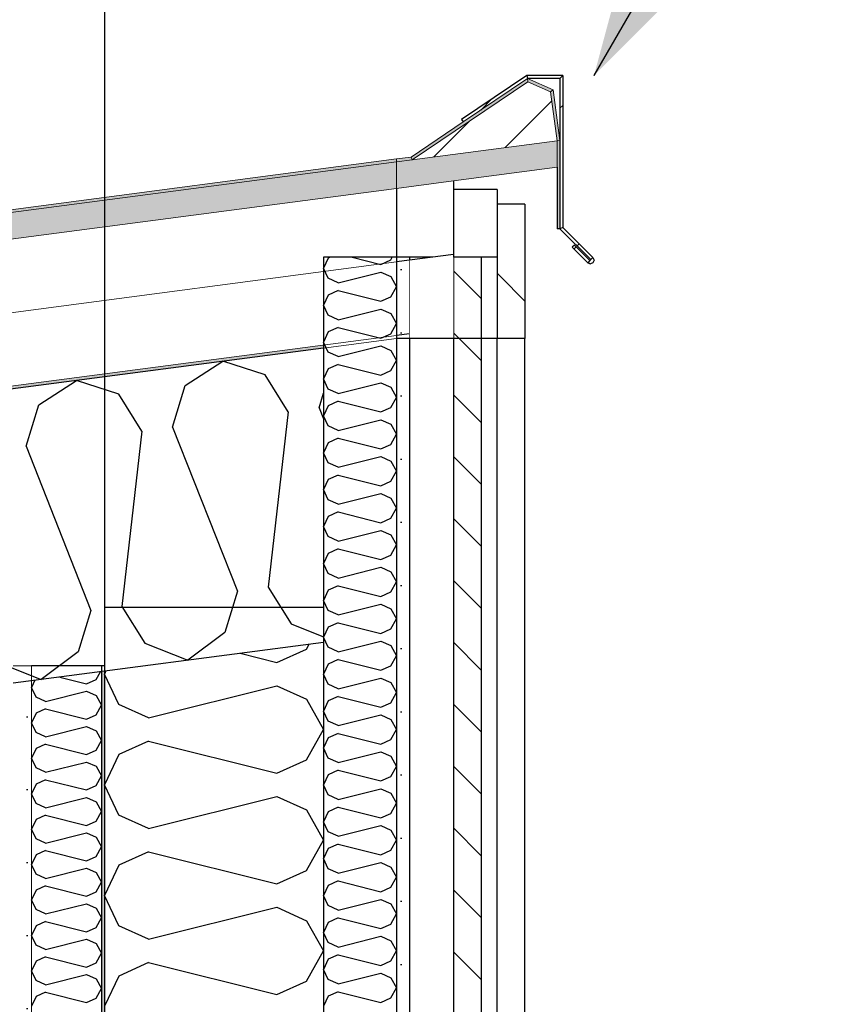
# Model space of a CAD drawing. Header units: millimetres. Extents: x -78869 to -55226, y -2070 to 13065.
# Tile 72 of 74: x -61536 to -60987, y 10928 to 11603. Entities that reach past the tile are written whole.
import ezdxf
from ezdxf.enums import TextEntityAlignment as Align

# ---------------------------------------------------------------- set-up
doc = ezdxf.new("R2010")
doc.units = ezdxf.units.MM
doc.header["$LTSCALE"] = 0.5
doc.header["$MEASUREMENT"] = 0
for name, pattern in [('Akselinje', [1500, 1000, -200, 100, -200]), ('PLINE', [0]), ('Wipeout_Contour', [2000, 0, -2000])]:
    doc.linetypes.add(name, pattern=pattern)
for name, color, linetype in [('232- Ikke-bærende yttervegger', 7, 'Continuous'), ('232- Ikke-bærende yttervegger (Skravur)', 7, 'Continuous'), ('232- Ikke-bærende yttervegger (Skravur)(Nye konstruksjoner)', 7, 'Continuous'), ('232- Ikke-bærende yttervegger(Nye konstruksjoner)', 7, 'Continuous'), ('235- Utvendig kledning og overflate (Skravur)(Nye konstruksjoner)', 7, 'Continuous'), ('235- Utvendig kledning og overflate(Nye konstruksjoner)', 7, 'Continuous'), ('261- Primærkonstruksjon (tak)', 7, 'Continuous'), ('261- Primærkonstruksjon (tak) (Skravur)', 7, 'Continuous'), ('262- Taktekking (Skravur)(Nye konstruksjoner)', 7, 'Continuous'), ('265- Gesimser_ takrenner og nedløp (Skravur)(Nye konstruksjoner)', 7, 'Continuous'), ('265- Gesimser_ takrenner og nedløp(Nye konstruksjoner)', 7, 'Continuous'), ('82-- Modullinjer', 7, 'Continuous'), ('832- Tekst bygning(Nye konstruksjoner)', 7, 'Continuous')]:
    doc.layers.add(name, color=color, linetype=linetype)
doc.layers.add('236- Innvendig kledning og overflate(Nye konstruksjoner)', color=7, linetype='Continuous', lineweight=0)
doc.layers.add('262- Taktekking(Nye konstruksjoner)', color=7, linetype='Continuous', lineweight=0)
doc.styles.add('GENERATED_STYLE_1', font='arial.ttf')
doc.dimstyles.new('GENERATED_STYLE__2', dxfattribs={"dimtxt": 0.18, "dimasz": 182.4, "dimexe": 0.18, "dimexo": 0.0625, "dimgap": 0, "dimtad": 0, "dimtih": 1, "dimtoh": 1, "dimdec": 4, "dimzin": 0, "dimdsep": 46, "dimcen": 0.09, "dimadec": 0, "dimazin": 0, "dimtfac": 1, "dimtdec": 4, "dimtmove": 0, "dimatfit": 3, "dimldrblk": 'ARROWHEAD_5', "dimfxl": 1, "dimtolj": 1, "dimtzin": 0, "dimarcsym": 0})
pattern_1 = [(0, (0, 0), (0, 43.30127), [0, -25]), (0, (12.5, 21.65), (0, 43.30127), [0, -25])]
pattern_2 = [(45, (0, 0), (-79.54951, 79.54951), []), (45, (-26.52, 26.52), (-79.54951, 79.54951), [])]

# ---------------------------------------------------------------- blocks, each defined once
blk = doc.blocks.new('*X5')
at = {"layer": '261- Primærkonstruksjon (tak) (Skravur)', "linetype": 'PLINE'}
for p, q in [((-61422.8, 11352.08), (-61397.11, 11368.65)), ((-61368.01, 11359.29), (-61397.11, 11368.65)), ((-61352.25, 11334.04), (-61368.01, 11359.29)), ((-61523.1, 11338.87), (-61497.42, 11355.44)), ((-61468.32, 11346.08), (-61497.42, 11355.44)), ((-61431.49, 11323.61), (-61422.8, 11352.08)), ((-61452.56, 11320.83), (-61468.32, 11346.08)), ((-61331.18, 11336.81), (-61328.16, 11346.71)), ((-61531.79, 11310.4), (-61523.1, 11338.87)), ((-61352.25, 11334.04), (-61366.02, 11213.89)), ((-61331.18, 11336.81), (-61328.16, 11329.16)), ((-61452.56, 11320.83), (-61466.33, 11200.69)), ((-61431.49, 11323.61), (-61387.09, 11211.12)), ((-61531.79, 11310.4), (-61487.4, 11197.91)), ((-61387.09, 11211.12), (-61395.78, 11182.65)), ((-61366.02, 11213.89), (-61350.26, 11188.64)), ((-61487.4, 11197.91), (-61496.09, 11169.44)), ((-61466.33, 11200.69), (-61450.57, 11175.44)), ((-61350.26, 11188.64), (-61328.16, 11179.86)), ((-61395.78, 11182.65), (-61421.16, 11163.75)), ((-61450.57, 11175.44), (-61421.16, 11163.75)), ((-61496.09, 11169.44), (-61521.47, 11150.55)), ((-61550.87, 11162.23), (-61521.47, 11150.55))]:
    blk.add_line(p, q, dxfattribs=at)
blk = doc.blocks.new('*X14')
at = {"layer": '232- Ikke-bærende yttervegger (Skravur)(Nye konstruksjoner)', "linetype": 'PLINE'}
for p, q in [((-61525.86, 11149.97), (-61528.16, 11145.1)), ((-61508.67, 11152.23), (-61490.36, 11147.65)), ((-61490.36, 11147.65), (-61483.86, 11150.61)), ((-61483.86, 11150.61), (-61480.92, 11155.89)), ((-61525.02, 11138.47), (-61528.16, 11145.1)), ((-61518.52, 11135.51), (-61525.02, 11138.47)), ((-61518.52, 11135.51), (-61490.36, 11142.55)), ((-61490.36, 11142.55), (-61483.86, 11139.59)), ((-61483.86, 11139.59), (-61480.16, 11132.96)), ((-61518.52, 11130.41), (-61525.02, 11127.45)), ((-61518.52, 11130.41), (-61490.36, 11123.37)), ((-61483.86, 11126.33), (-61480.16, 11132.96)), ((-61525.02, 11127.45), (-61528.16, 11120.82)), ((-61490.36, 11123.37), (-61483.86, 11126.33)), ((-61525.02, 11114.19), (-61528.16, 11120.82)), ((-61518.52, 11111.23), (-61490.36, 11118.27)), ((-61490.36, 11118.27), (-61483.86, 11115.31)), ((-61518.52, 11111.23), (-61525.02, 11114.19)), ((-61483.86, 11115.31), (-61480.16, 11108.68)), ((-61525.02, 11103.17), (-61528.16, 11096.54)), ((-61518.52, 11106.13), (-61525.02, 11103.17)), ((-61518.52, 11106.13), (-61490.36, 11099.09)), ((-61483.86, 11102.05), (-61480.16, 11108.68)), ((-61525.02, 11089.91), (-61528.16, 11096.54)), ((-61490.36, 11099.09), (-61483.86, 11102.05)), ((-61518.52, 11086.95), (-61525.02, 11089.91)), ((-61518.52, 11086.95), (-61490.36, 11093.99)), ((-61490.36, 11093.99), (-61483.86, 11091.03)), ((-61483.86, 11091.03), (-61480.16, 11084.4)), ((-61483.86, 11077.77), (-61480.16, 11084.4)), ((-61525.02, 11078.89), (-61528.16, 11072.26)), ((-61518.52, 11081.85), (-61525.02, 11078.89)), ((-61518.52, 11081.85), (-61490.36, 11074.81)), ((-61490.36, 11074.81), (-61483.86, 11077.77)), ((-61525.02, 11065.63), (-61528.16, 11072.26)), ((-61518.52, 11062.67), (-61490.36, 11069.71)), ((-61490.36, 11069.71), (-61483.86, 11066.75)), ((-61518.52, 11062.67), (-61525.02, 11065.63)), ((-61483.86, 11066.75), (-61480.16, 11060.12)), ((-61518.52, 11057.57), (-61525.02, 11054.61)), ((-61518.52, 11057.57), (-61490.36, 11050.53)), ((-61483.86, 11053.49), (-61480.16, 11060.12)), ((-61525.02, 11054.61), (-61528.16, 11047.98)), ((-61490.36, 11050.53), (-61483.86, 11053.49)), ((-61525.02, 11041.35), (-61528.16, 11047.98)), ((-61518.52, 11038.39), (-61490.36, 11045.43)), ((-61490.36, 11045.43), (-61483.86, 11042.47)), ((-61483.86, 11042.47), (-61480.16, 11035.84)), ((-61518.52, 11038.39), (-61525.02, 11041.35)), ((-61483.86, 11029.21), (-61480.16, 11035.84)), ((-61525.02, 11030.33), (-61528.16, 11023.7)), ((-61518.52, 11033.29), (-61525.02, 11030.33)), ((-61518.52, 11033.29), (-61490.36, 11026.25)), ((-61490.36, 11026.25), (-61483.86, 11029.21)), ((-61525.02, 11017.07), (-61528.16, 11023.7)), ((-61518.52, 11014.11), (-61525.02, 11017.07)), ((-61518.52, 11014.11), (-61490.36, 11021.15)), ((-61490.36, 11021.15), (-61483.86, 11018.19)), ((-61483.86, 11018.19), (-61480.16, 11011.56)), ((-61518.52, 11009.01), (-61525.02, 11006.05)), ((-61518.52, 11009.01), (-61490.36, 11001.97)), ((-61483.86, 11004.93), (-61480.16, 11011.56)), ((-61525.02, 11006.05), (-61528.16, 10999.42)), ((-61490.36, 11001.97), (-61483.86, 11004.93)), ((-61525.02, 10992.79), (-61528.16, 10999.42)), ((-61518.52, 10989.83), (-61490.36, 10996.87)), ((-61490.36, 10996.87), (-61483.86, 10993.91)), ((-61518.52, 10989.83), (-61525.02, 10992.79)), ((-61483.86, 10993.91), (-61480.16, 10987.28)), ((-61525.02, 10981.77), (-61528.16, 10975.14)), ((-61518.52, 10984.73), (-61525.02, 10981.77)), ((-61518.52, 10984.73), (-61490.36, 10977.69)), ((-61483.86, 10980.64), (-61480.16, 10987.28)), ((-61525.02, 10968.5), (-61528.16, 10975.14)), ((-61490.36, 10977.69), (-61483.86, 10980.64)), ((-61518.52, 10965.55), (-61525.02, 10968.5)), ((-61518.52, 10965.55), (-61490.36, 10972.58)), ((-61490.36, 10972.58), (-61483.86, 10969.63)), ((-61483.86, 10969.63), (-61480.16, 10962.99)), ((-61518.52, 10960.44), (-61525.02, 10957.48)), ((-61518.52, 10960.44), (-61490.36, 10953.4)), ((-61483.86, 10956.36), (-61480.16, 10962.99)), ((-61525.02, 10957.48), (-61528.16, 10950.85)), ((-61490.36, 10953.4), (-61483.86, 10956.36)), ((-61525.02, 10944.22), (-61528.16, 10950.85)), ((-61518.52, 10941.26), (-61490.36, 10948.3)), ((-61490.36, 10948.3), (-61483.86, 10945.34)), ((-61518.52, 10941.26), (-61525.02, 10944.22)), ((-61483.86, 10945.34), (-61480.16, 10938.71)), ((-61518.52, 10936.16), (-61525.02, 10933.2)), ((-61518.52, 10936.16), (-61490.36, 10929.12)), ((-61483.86, 10932.08), (-61480.16, 10938.71)), ((-61525.02, 10933.2), (-61528.16, 10926.57)), ((-61490.36, 10929.12), (-61483.86, 10932.08))]:
    blk.add_line(p, q, dxfattribs=at)
blk = doc.blocks.new('*X16')
at = {"layer": '232- Ikke-bærende yttervegger (Skravur)', "linetype": 'PLINE'}
for p, q in [((-61360.04, 11162.18), (-61339.72, 11171.43)), ((-61339.72, 11171.43), (-61337.89, 11174.72)), ((-61385.25, 11168.48), (-61360.04, 11162.18)), ((-61477.13, 11156.39), (-61478.16, 11154.21)), ((-61468.35, 11133.49), (-61478.16, 11154.21)), ((-61448.03, 11124.24), (-61360.04, 11146.24)), ((-61360.04, 11146.24), (-61339.72, 11136.99)), ((-61339.72, 11136.99), (-61328.16, 11116.27)), ((-61448.03, 11124.24), (-61468.35, 11133.49)), ((-61339.72, 11095.55), (-61328.16, 11116.27)), ((-61448.03, 11108.3), (-61468.35, 11099.05)), ((-61448.03, 11108.3), (-61360.04, 11086.3)), ((-61468.35, 11099.05), (-61478.16, 11078.33)), ((-61360.04, 11086.3), (-61339.72, 11095.55)), ((-61468.35, 11057.61), (-61478.16, 11078.33)), ((-61448.03, 11048.36), (-61360.04, 11070.36)), ((-61360.04, 11070.36), (-61339.72, 11061.11)), ((-61448.03, 11048.36), (-61468.35, 11057.61)), ((-61339.72, 11061.11), (-61328.16, 11040.39)), ((-61339.72, 11019.67), (-61328.16, 11040.39)), ((-61448.03, 11032.42), (-61468.35, 11023.17)), ((-61448.03, 11032.42), (-61360.04, 11010.42)), ((-61468.35, 11023.17), (-61478.16, 11002.45)), ((-61360.04, 11010.42), (-61339.72, 11019.67)), ((-61468.35, 10981.73), (-61478.16, 11002.45)), ((-61448.03, 10972.48), (-61360.04, 10994.48)), ((-61360.04, 10994.48), (-61339.72, 10985.23)), ((-61448.03, 10972.48), (-61468.35, 10981.73)), ((-61339.72, 10985.23), (-61328.16, 10964.51)), ((-61339.72, 10943.79), (-61328.16, 10964.51)), ((-61448.03, 10956.54), (-61468.35, 10947.29)), ((-61448.03, 10956.54), (-61360.04, 10934.54)), ((-61468.35, 10947.29), (-61478.16, 10926.57)), ((-61360.04, 10934.54), (-61339.72, 10943.79))]:
    blk.add_line(p, q, dxfattribs=at)
blk = doc.blocks.new('*X28')
at = {"layer": '235- Utvendig kledning og overflate (Skravur)(Nye konstruksjoner)', "linetype": 'PLINE'}
for p, q in [((-61323.44, 11440), (-61324.89, 11439.34)), ((-61308.43, 11440), (-61288.79, 11435.09)), ((-61282.01, 11438.17), (-61280.99, 11440)), ((-61324.89, 11439.34), (-61328.16, 11432.43)), ((-61288.79, 11435.09), (-61282.01, 11438.17)), ((-61324.89, 11425.53), (-61328.16, 11432.43)), ((-61318.12, 11422.44), (-61288.79, 11429.78)), ((-61288.79, 11429.78), (-61282.01, 11426.69)), ((-61282.01, 11426.69), (-61278.16, 11419.79)), ((-61318.12, 11422.44), (-61324.89, 11425.53)), ((-61282.01, 11412.88), (-61278.16, 11419.79)), ((-61324.89, 11414.05), (-61328.16, 11407.14)), ((-61318.12, 11417.13), (-61324.89, 11414.05)), ((-61318.12, 11417.13), (-61288.79, 11409.8)), ((-61288.79, 11409.8), (-61282.01, 11412.88)), ((-61324.89, 11400.23), (-61328.16, 11407.14)), ((-61318.12, 11397.15), (-61324.89, 11400.23)), ((-61318.12, 11397.15), (-61288.79, 11404.48)), ((-61288.79, 11404.48), (-61282.01, 11401.4)), ((-61282.01, 11401.4), (-61278.16, 11394.49)), ((-61282.01, 11387.59), (-61278.16, 11394.49)), ((-61324.89, 11388.75), (-61328.16, 11381.85)), ((-61318.12, 11391.84), (-61324.89, 11388.75)), ((-61318.12, 11391.84), (-61288.79, 11384.5)), ((-61288.79, 11384.5), (-61282.01, 11387.59)), ((-61324.89, 11374.94), (-61328.16, 11381.85)), ((-61318.12, 11371.86), (-61288.79, 11379.19)), ((-61288.79, 11379.19), (-61282.01, 11376.11)), ((-61318.12, 11371.86), (-61324.89, 11374.94)), ((-61282.01, 11376.11), (-61278.16, 11369.2)), ((-61318.12, 11366.54), (-61324.89, 11363.46)), ((-61318.12, 11366.54), (-61288.79, 11359.21)), ((-61282.01, 11362.29), (-61278.16, 11369.2)), ((-61324.89, 11363.46), (-61328.16, 11356.55)), ((-61288.79, 11359.21), (-61282.01, 11362.29)), ((-61324.89, 11349.65), (-61328.16, 11356.55)), ((-61318.12, 11346.56), (-61288.79, 11353.9)), ((-61288.79, 11353.9), (-61282.01, 11350.81)), ((-61318.12, 11346.56), (-61324.89, 11349.65)), ((-61282.01, 11350.81), (-61278.16, 11343.91)), ((-61318.12, 11341.25), (-61324.89, 11338.17)), ((-61318.12, 11341.25), (-61288.79, 11333.92)), ((-61282.01, 11337), (-61278.16, 11343.91)), ((-61324.89, 11338.17), (-61328.16, 11331.26)), ((-61288.79, 11333.92), (-61282.01, 11337)), ((-61324.89, 11324.35), (-61328.16, 11331.26)), ((-61318.12, 11321.27), (-61288.79, 11328.6)), ((-61288.79, 11328.6), (-61282.01, 11325.52)), ((-61282.01, 11325.52), (-61278.16, 11318.61)), ((-61318.12, 11321.27), (-61324.89, 11324.35)), ((-61282.01, 11311.71), (-61278.16, 11318.61)), ((-61324.89, 11312.87), (-61328.16, 11305.97)), ((-61318.12, 11315.96), (-61324.89, 11312.87)), ((-61318.12, 11315.96), (-61288.79, 11308.62)), ((-61288.79, 11308.62), (-61282.01, 11311.71)), ((-61324.89, 11299.06), (-61328.16, 11305.97)), ((-61318.12, 11295.98), (-61324.89, 11299.06)), ((-61318.12, 11295.98), (-61288.79, 11303.31)), ((-61288.79, 11303.31), (-61282.01, 11300.23)), ((-61282.01, 11300.23), (-61278.16, 11293.32)), ((-61282.01, 11286.41), (-61278.16, 11293.32)), ((-61324.89, 11287.58), (-61328.16, 11280.67)), ((-61318.12, 11290.66), (-61324.89, 11287.58)), ((-61318.12, 11290.66), (-61288.79, 11283.33)), ((-61288.79, 11283.33), (-61282.01, 11286.41)), ((-61324.89, 11273.77), (-61328.16, 11280.67)), ((-61318.12, 11270.68), (-61288.79, 11278.02)), ((-61288.79, 11278.02), (-61282.01, 11274.94)), ((-61318.12, 11270.68), (-61324.89, 11273.77)), ((-61282.01, 11274.94), (-61278.16, 11268.03)), ((-61318.12, 11265.37), (-61324.89, 11262.29)), ((-61318.12, 11265.37), (-61288.79, 11258.04)), ((-61282.01, 11261.12), (-61278.16, 11268.03)), ((-61324.89, 11262.29), (-61328.16, 11255.38)), ((-61288.79, 11258.04), (-61282.01, 11261.12)), ((-61324.89, 11248.47), (-61328.16, 11255.38)), ((-61318.12, 11245.39), (-61288.79, 11252.72)), ((-61288.79, 11252.72), (-61282.01, 11249.64)), ((-61318.12, 11245.39), (-61324.89, 11248.47)), ((-61282.01, 11249.64), (-61278.16, 11242.74)), ((-61318.12, 11240.08), (-61324.89, 11237)), ((-61318.12, 11240.08), (-61288.79, 11232.75)), ((-61282.01, 11235.83), (-61278.16, 11242.74)), ((-61324.89, 11237), (-61328.16, 11230.09)), ((-61288.79, 11232.75), (-61282.01, 11235.83)), ((-61324.89, 11223.18), (-61328.16, 11230.09)), ((-61318.12, 11220.1), (-61288.79, 11227.43)), ((-61288.79, 11227.43), (-61282.01, 11224.35)), ((-61282.01, 11224.35), (-61278.16, 11217.44)), ((-61318.12, 11220.1), (-61324.89, 11223.18)), ((-61282.01, 11210.53), (-61278.16, 11217.44)), ((-61324.89, 11211.7), (-61328.16, 11204.8)), ((-61318.12, 11214.79), (-61324.89, 11211.7)), ((-61318.12, 11214.79), (-61288.79, 11207.45)), ((-61288.79, 11207.45), (-61282.01, 11210.53)), ((-61324.89, 11197.89), (-61328.16, 11204.8)), ((-61318.12, 11194.81), (-61324.89, 11197.89)), ((-61318.12, 11194.81), (-61288.79, 11202.14)), ((-61288.79, 11202.14), (-61282.01, 11199.06)), ((-61282.01, 11199.06), (-61278.16, 11192.15)), ((-61282.01, 11185.24), (-61278.16, 11192.15)), ((-61324.89, 11186.41), (-61328.16, 11179.5)), ((-61318.12, 11189.49), (-61324.89, 11186.41)), ((-61318.12, 11189.49), (-61288.79, 11182.16)), ((-61288.79, 11182.16), (-61282.01, 11185.24)), ((-61324.89, 11172.6), (-61328.16, 11179.5)), ((-61318.12, 11169.51), (-61288.79, 11176.85)), ((-61288.79, 11176.85), (-61282.01, 11173.76)), ((-61318.12, 11169.51), (-61324.89, 11172.6)), ((-61282.01, 11173.76), (-61278.16, 11166.86)), ((-61318.12, 11164.2), (-61324.89, 11161.12)), ((-61318.12, 11164.2), (-61288.79, 11156.87)), ((-61282.01, 11159.95), (-61278.16, 11166.86)), ((-61324.89, 11161.12), (-61328.16, 11154.21)), ((-61288.79, 11156.87), (-61282.01, 11159.95)), ((-61324.89, 11147.3), (-61328.16, 11154.21)), ((-61318.12, 11144.22), (-61288.79, 11151.55)), ((-61288.79, 11151.55), (-61282.01, 11148.47)), ((-61318.12, 11144.22), (-61324.89, 11147.3)), ((-61282.01, 11148.47), (-61278.16, 11141.56)), ((-61318.12, 11138.91), (-61324.89, 11135.82)), ((-61318.12, 11138.91), (-61288.79, 11131.57)), ((-61282.01, 11134.66), (-61278.16, 11141.56)), ((-61324.89, 11135.82), (-61328.16, 11128.92)), ((-61288.79, 11131.57), (-61282.01, 11134.66)), ((-61324.89, 11122.01), (-61328.16, 11128.92)), ((-61318.12, 11118.93), (-61288.79, 11126.26)), ((-61288.79, 11126.26), (-61282.01, 11123.18)), ((-61282.01, 11123.18), (-61278.16, 11116.27)), ((-61318.12, 11118.93), (-61324.89, 11122.01)), ((-61282.01, 11109.36), (-61278.16, 11116.27)), ((-61324.89, 11110.53), (-61328.16, 11103.62)), ((-61318.12, 11113.61), (-61324.89, 11110.53)), ((-61318.12, 11113.61), (-61288.79, 11106.28)), ((-61288.79, 11106.28), (-61282.01, 11109.36)), ((-61324.89, 11096.72), (-61328.16, 11103.62)), ((-61318.12, 11093.63), (-61324.89, 11096.72)), ((-61318.12, 11093.63), (-61288.79, 11100.97)), ((-61288.79, 11100.97), (-61282.01, 11097.88)), ((-61282.01, 11097.88), (-61278.16, 11090.98)), ((-61282.01, 11084.07), (-61278.16, 11090.98)), ((-61324.89, 11085.24), (-61328.16, 11078.33)), ((-61318.12, 11088.32), (-61324.89, 11085.24)), ((-61318.12, 11088.32), (-61288.79, 11080.99)), ((-61288.79, 11080.99), (-61282.01, 11084.07)), ((-61324.89, 11071.42), (-61328.16, 11078.33)), ((-61318.12, 11068.34), (-61288.79, 11075.67)), ((-61288.79, 11075.67), (-61282.01, 11072.59)), ((-61318.12, 11068.34), (-61324.89, 11071.42)), ((-61282.01, 11072.59), (-61278.16, 11065.68)), ((-61318.12, 11063.03), (-61324.89, 11059.94)), ((-61318.12, 11063.03), (-61288.79, 11055.69)), ((-61282.01, 11058.78), (-61278.16, 11065.68)), ((-61324.89, 11059.94), (-61328.16, 11053.04)), ((-61288.79, 11055.69), (-61282.01, 11058.78)), ((-61324.89, 11046.13), (-61328.16, 11053.04)), ((-61318.12, 11043.05), (-61288.79, 11050.38)), ((-61288.79, 11050.38), (-61282.01, 11047.3)), ((-61318.12, 11043.05), (-61324.89, 11046.13)), ((-61282.01, 11047.3), (-61278.16, 11040.39)), ((-61324.89, 11034.65), (-61328.16, 11027.74)), ((-61318.12, 11037.73), (-61324.89, 11034.65)), ((-61318.12, 11037.73), (-61288.79, 11030.4)), ((-61282.01, 11033.48), (-61278.16, 11040.39)), ((-61288.79, 11030.4), (-61282.01, 11033.48)), ((-61324.89, 11020.84), (-61328.16, 11027.74)), ((-61318.12, 11017.76), (-61288.79, 11025.09)), ((-61288.79, 11025.09), (-61282.01, 11022.01)), ((-61282.01, 11022.01), (-61278.16, 11015.1)), ((-61318.12, 11017.76), (-61324.89, 11020.84)), ((-61282.01, 11008.19), (-61278.16, 11015.1)), ((-61324.89, 11009.36), (-61328.16, 11002.45)), ((-61318.12, 11012.44), (-61324.89, 11009.36)), ((-61318.12, 11012.44), (-61288.79, 11005.11)), ((-61288.79, 11005.11), (-61282.01, 11008.19)), ((-61324.89, 10995.54), (-61328.16, 11002.45)), ((-61318.12, 10992.46), (-61324.89, 10995.54)), ((-61318.12, 10992.46), (-61288.79, 10999.79)), ((-61288.79, 10999.79), (-61282.01, 10996.71)), ((-61282.01, 10996.71), (-61278.16, 10989.81)), ((-61282.01, 10982.9), (-61278.16, 10989.81)), ((-61324.89, 10984.07), (-61328.16, 10977.16)), ((-61318.12, 10987.15), (-61324.89, 10984.07)), ((-61318.12, 10987.15), (-61288.79, 10979.82)), ((-61288.79, 10979.82), (-61282.01, 10982.9)), ((-61324.89, 10970.25), (-61328.16, 10977.16)), ((-61318.12, 10967.17), (-61288.79, 10974.5)), ((-61288.79, 10974.5), (-61282.01, 10971.42)), ((-61318.12, 10967.17), (-61324.89, 10970.25)), ((-61282.01, 10971.42), (-61278.16, 10964.51)), ((-61318.12, 10961.86), (-61324.89, 10958.77)), ((-61318.12, 10961.86), (-61288.79, 10954.52)), ((-61282.01, 10957.6), (-61278.16, 10964.51)), ((-61324.89, 10958.77), (-61328.16, 10951.87)), ((-61288.79, 10954.52), (-61282.01, 10957.6)), ((-61324.89, 10944.96), (-61328.16, 10951.87)), ((-61318.12, 10941.88), (-61288.79, 10949.21)), ((-61288.79, 10949.21), (-61282.01, 10946.13)), ((-61318.12, 10941.88), (-61324.89, 10944.96)), ((-61282.01, 10946.13), (-61278.16, 10939.22)), ((-61324.89, 10933.48), (-61328.16, 10926.57)), ((-61318.12, 10936.56), (-61324.89, 10933.48)), ((-61318.12, 10936.56), (-61288.79, 10929.23)), ((-61282.01, 10932.31), (-61278.16, 10939.22)), ((-61288.79, 10929.23), (-61282.01, 10932.31))]:
    blk.add_line(p, q, dxfattribs=at)
blk = doc.blocks.new('Standard grid marker[2]', base_point=(-61478.16, 12564.6))
at = {"layer": '82-- Modullinjer', "linetype": 'Akselinje'}
blk.add_line((-61478.16, 12364.6), (-61478.16, 1550), dxfattribs=at)
at = {"layer": '82-- Modullinjer', "style": 'GENERATED_STYLE_1'}
for tag, p in [('AC_MarkerText_1_0', (-61478.16, 12902.1)), ('AC_MarkerText_1_1', (-61478.16, 1187.5))]:
    blk.add_attdef(tag, text='', height=175, rotation=360, dxfattribs=at).set_placement(p, align=Align.TOP_CENTER)
blk = doc.blocks.new('ARROWHEAD_5')
at = {"linetype": 'Continuous'}
blk.add_hatch(color=256, dxfattribs=at).paths.add_polyline_path([(-1, 0.2679), (0, 0), (-1, -0.2679)])
blk.add_line((0, 0), (-1, 0), dxfattribs=at)

msp = doc.modelspace()

# ---------------------------------------------------------------- hatches: boundary and pattern name
at = {"layer": '232- Ikke-bærende yttervegger (Skravur)(Nye konstruksjoner)', "linetype": 'Continuous'}
msp.add_hatch(color=256, dxfattribs=at).paths.add_polyline_path([(-61480.16, 11155.99), (-61480.16, 9825.78), (-61478.16, 9825.78), (-61478.16, 11156.25)])
h = msp.add_hatch(dxfattribs=at)
h.set_pattern_fill('Gips', color=256, style=0, pattern_type=2)
h.set_pattern_definition([(270, (0, 0), (86.60254, 0), [0, -50]), (270, (43.3, -25), (86.60254, 0), [0, -50])])
h.paths.add_polyline_path([(-61540.66, 9825.78), (-61528.16, 9825.78), (-61528.16, 11149.67), (-61540.66, 11148.02)])
at = {"layer": '235- Utvendig kledning og overflate (Skravur)(Nye konstruksjoner)', "linetype": 'Continuous'}
h = msp.add_hatch(dxfattribs=at)
h.set_pattern_fill('Prikker_tett', color=256, style=0, pattern_type=2)
h.set_pattern_definition(pattern_1)
h.paths.add_polyline_path([(-61269.16, 11440), (-61278.16, 11440), (-61278.16, 9825.78), (-61269.16, 9825.78)])
h = msp.add_hatch(dxfattribs=at)
h.set_pattern_fill('Skrålinjer_1', color=256, style=0, pattern_type=2)
h.set_pattern_definition([(315, (0, 0), (21.213203, 21.213203), [])])
h.paths.add_polyline_path([(-61220.16, 11440), (-61239.16, 11440), (-61239.16, 9825.78), (-61220.16, 9825.78)])
at = {"layer": '262- Taktekking (Skravur)(Nye konstruksjoner)', "linetype": 'Continuous'}
msp.add_hatch(color=256, dxfattribs=at).paths.add_polyline_path([(-75568.16, 9624.03), (-61278.16, 11505.34), (-61278.16, 11507.36), (-65313.22, 10976.13), (-65360.07, 10969.97), (-65391.63, 10965.81), (-75568.16, 9626.04)])
h = msp.add_hatch(dxfattribs=at)
h.set_pattern_fill('Prikker_tett', color=256, style=0, pattern_type=2)
h.set_pattern_definition(pattern_1)
h.paths.add_polyline_path([(-75568.16, 9502.99), (-64944.46, 10901.63), (-63440.38, 11099.65), (-62757.84, 11189.5), (-61328.16, 11377.72), (-61328.16, 11379.74), (-75568.16, 9505.01)])
at = {"layer": '262- Taktekking(Nye konstruksjoner)', "linetype": 'Continuous'}
for points in [[(-61267.3, 11506.75), (-61278.16, 11505.32), (-61278.16, 11487.17), (-61239.16, 11492.3), (-61168.16, 11501.65), (-61168.16, 11519.81)], [(-75568.16, 9605.87), (-61278.16, 11487.19), (-61278.16, 11505.34), (-75568.16, 9624.03)]]:
    msp.add_hatch(color=256, dxfattribs=at).paths.add_polyline_path(points)
at = {"layer": '265- Gesimser_ takrenner og nedløp (Skravur)(Nye konstruksjoner)', "linetype": 'Continuous'}
for points in [[(-61268.03, 11508.68), (-61267.3, 11506.75), (-61188.09, 11560.32), (-61188.29, 11562.6), (-61232.51, 11532.7)], [(-61188.29, 11562.6), (-61188.09, 11560.32), (-61172.57, 11553.34), (-61170.74, 11554.7)], [(-61172.57, 11553.34), (-61168.16, 11519.81), (-61166.16, 11519.94), (-61170.74, 11554.7)], [(-61168.16, 11459.55), (-61166.16, 11459.55), (-61166.16, 11519.94), (-61168.16, 11519.81), (-61168.16, 11501.65)], [(-61268.03, 11508.68), (-61278.16, 11507.34), (-61278.16, 11505.32), (-61267.3, 11506.75)]]:
    msp.add_hatch(color=256, dxfattribs=at).paths.add_polyline_path(points)
h = msp.add_hatch(dxfattribs=at)
h.set_pattern_fill('Skrålinjer_4', color=256, style=0, pattern_type=2)
h.set_pattern_definition(pattern_2)
h.paths.add_polyline_path([(-61233.63, 11534.35), (-61232.51, 11532.7), (-61188.29, 11562.6), (-61188.9, 11564.6)])
h = msp.add_hatch(dxfattribs=at)
h.set_pattern_fill('Skrålinjer_4', color=256, style=0, pattern_type=2)
h.set_pattern_definition(pattern_2)
h.paths.add_polyline_path([(-61188.9, 11564.6), (-61188.29, 11562.6), (-61166.16, 11562.6), (-61164.16, 11564.6)])
h = msp.add_hatch(dxfattribs=at)
h.set_pattern_fill('Skrålinjer_4', color=256, style=0, pattern_type=2)
h.set_pattern_definition(pattern_2)
h.paths.add_polyline_path([(-61166.16, 11562.6), (-61166.16, 11519.94), (-61166.16, 11459.55), (-61164.16, 11460.37), (-61164.16, 11564.6)])
h = msp.add_hatch(dxfattribs=at)
h.set_pattern_fill('Skrålinjer_1', color=256, style=0, pattern_type=2)
h.set_pattern_definition([(45, (0, 0), (-21.213203, 21.213203), [])])
h.paths.add_polyline_path([(-61172.57, 11553.34), (-61188.09, 11560.32), (-61267.3, 11506.75), (-61168.16, 11519.81)])
h = msp.add_hatch(dxfattribs=at)
h.set_pattern_fill('Skrålinjer_2', color=256, style=0, pattern_type=2)
h.set_pattern_definition([(135, (0, 0), (56.56854, 56.56854), [80, 0])])
h.paths.add_polyline_path([(-61209.16, 11476.31), (-61209.16, 11384.31), (-61190.16, 11384.31), (-61190.16, 11476.31)])
h = msp.add_hatch(dxfattribs=at)
h.set_pattern_fill('Skrålinjer_4', color=256, style=0, pattern_type=2)
h.set_pattern_definition(pattern_2)
h.paths.add_polyline_path([(-61164.16, 11460.37), (-61166.16, 11459.55), (-61144.95, 11438.33), (-61143.53, 11439.75)])
h = msp.add_hatch(dxfattribs=at)
h.set_pattern_fill('Skrålinjer_4', color=256, style=0, pattern_type=2)
h.set_pattern_definition(pattern_2)
h.paths.add_polyline_path([(-61156.26, 11448.23), (-61157.67, 11446.82), (-61147.07, 11436.21), (-61145.65, 11437.63)])
h = msp.add_hatch(dxfattribs=at)
h.set_pattern_fill('Skrålinjer_4', color=256, style=0, pattern_type=2)
h.set_pattern_definition(pattern_2)
h.paths.add_polyline_path([(-61147.07, 11436.21), (-61145.3, 11435.48), (-61143.53, 11436.21), (-61142.8, 11437.98), (-61143.53, 11439.75), (-61144.95, 11438.33), (-61145.65, 11437.63)])

# ---------------------------------------------------------------- linework, layer by layer
at = {"layer": '232- Ikke-bærende yttervegger', "linetype": 'PLINE'}
for p, q in [((-61478.16, 11200), (-61478.16, 11160)), ((-61328.16, 11200), (-61478.16, 11200)), ((-61478.16, 11160), (-61478.16, 9825.78))]:
    msp.add_line(p, q, dxfattribs=at)
at = {"layer": '232- Ikke-bærende yttervegger', "linetype": 'PLINE', "flags": 128}
msp.add_lwpolyline([(-61328.16, 11200), (-61328.16, 11176), (-61328.16, 9825.78)], dxfattribs=at)
at = {"layer": '232- Ikke-bærende yttervegger(Nye konstruksjoner)', "linetype": 'PLINE'}
msp.add_line((-61480.16, 11160), (-61480.16, 9825.78), dxfattribs=at)
at = {"layer": '232- Ikke-bærende yttervegger(Nye konstruksjoner)', "linetype": 'PLINE', "flags": 128}
msp.add_lwpolyline([(-61478.16, 11160), (-61480.16, 11160), (-61528.16, 11160)], dxfattribs=at)
at = {"layer": '235- Utvendig kledning og overflate(Nye konstruksjoner)', "linetype": 'PLINE'}
for p, q in [((-61188.9, 11564.6), (-61233.63, 11534.35)), ((-61188.9, 11564.6), (-61188.29, 11562.6)), ((-61164.16, 11564.6), (-61188.9, 11564.6)), ((-61166.16, 11562.6), (-61188.29, 11562.6)), ((-61164.16, 11564.6), (-61166.16, 11562.6)), ((-61166.16, 11562.6), (-61166.16, 11519.94)), ((-61164.16, 11564.6), (-61164.16, 11460.37)), ((-61233.63, 11534.35), (-61232.51, 11532.7)), ((-61166.16, 11519.94), (-61166.16, 11459.55)), ((-61168.16, 11501.65), (-61168.16, 11459.55)), ((-61209.16, 11486.31), (-61239.16, 11486.31)), ((-61209.16, 11486.31), (-61209.16, 11476.31)), ((-61209.16, 11476.31), (-61209.16, 11384.31)), ((-61190.16, 11476.31), (-61209.16, 11476.31)), ((-61190.16, 11476.31), (-61190.16, 11384.31)), ((-61164.16, 11460.37), (-61166.16, 11459.55)), ((-61166.16, 11459.55), (-61168.16, 11459.55)), ((-61166.16, 11459.55), (-61144.95, 11438.33)), ((-61156.26, 11448.23), (-61157.67, 11446.82)), ((-61156.26, 11448.23), (-61145.65, 11437.63)), ((-61328.16, 11440), (-61328.16, 11377.72)), ((-61278.16, 11440), (-61328.16, 11440)), ((-61209.16, 11440), (-61220.16, 11440)), ((-61143.53, 11439.75), (-61144.95, 11438.33)), ((-61278.16, 11436.76), (-61278.16, 11436.74)), ((-61145.65, 11437.63), (-61147.07, 11436.21)), ((-61144.95, 11438.33), (-61145.65, 11437.63)), ((-61143.53, 11436.21), (-61145.3, 11435.48)), ((-61142.8, 11437.98), (-61143.53, 11436.21)), ((-61278.16, 11386.32), (-61278.16, 11386.31)), ((-61209.16, 9886.78), (-61209.16, 11384.31)), ((-61190.16, 9884.84), (-61190.16, 11384.31))]:
    msp.add_line(p, q, dxfattribs=at)
at = {"layer": '235- Utvendig kledning og overflate(Nye konstruksjoner)', "linetype": 'PLINE', "flags": 128}
for points in [[(-61164.16, 11460.37), (-61143.53, 11439.75), (-61142.8, 11437.98)], [(-61157.67, 11446.82), (-61147.07, 11436.21), (-61145.3, 11435.48)], [(-61278.16, 11440), (-61278.16, 11436.76), (-61278.16, 11386.32), (-61278.16, 11384.31), (-61278.16, 11384.29), (-61278.16, 9825.78)], [(-61220.16, 11440), (-61239.16, 11440), (-61269.16, 11440), (-61278.16, 11440)], [(-61269.16, 11440), (-61269.16, 11437.92), (-61269.16, 11387.49), (-61269.16, 11384.31), (-61269.16, 9825.78)], [(-61239.16, 11440), (-61239.16, 11384.31), (-61239.16, 9825.78)], [(-61220.16, 11440), (-61220.16, 9832.78), (-61220.16, 9825.78)]]:
    msp.add_lwpolyline(points, dxfattribs=at)
at = {"layer": '236- Innvendig kledning og overflate(Nye konstruksjoner)', "linetype": 'PLINE'}
for q in [(-61540.66, 11160), (-61528.16, 9825.78)]:
    msp.add_line((-61528.16, 11160), q, dxfattribs=at)
at = {"layer": '261- Primærkonstruksjon (tak)', "linetype": 'PLINE'}
for p, q in [((-61328.16, 11377.72), (-75218.16, 9549.07)), ((-61328.16, 11377.72), (-61328.16, 11200)), ((-61328.16, 11176), (-61540.66, 11148.02))]:
    msp.add_line(p, q, dxfattribs=at)
at = {"layer": '262- Taktekking(Nye konstruksjoner)', "linetype": 'PLINE'}
for p, q in [((-61188.29, 11562.6), (-61232.51, 11532.7)), ((-61188.29, 11562.6), (-61188.09, 11560.32)), ((-61188.29, 11562.6), (-61170.74, 11554.7)), ((-61188.09, 11560.32), (-61267.3, 11506.75)), ((-61188.09, 11560.32), (-61172.57, 11553.34)), ((-61170.74, 11554.7), (-61172.57, 11553.34)), ((-61170.74, 11554.7), (-61166.16, 11519.94)), ((-61232.51, 11532.7), (-61268.03, 11508.68)), ((-61278.16, 11507.36), (-75568.16, 9626.04)), ((-61268.03, 11508.68), (-61278.16, 11507.34)), ((-61278.16, 11507.36), (-61278.16, 11507.34)), ((-61268.03, 11508.68), (-61267.3, 11506.75)), ((-61278.16, 11505.34), (-75568.16, 9624.03)), ((-61278.16, 11505.34), (-61278.16, 11505.32)), ((-61168.16, 11501.65), (-61239.16, 11492.3)), ((-61278.16, 11487.19), (-75568.16, 9605.87)), ((-61239.16, 11492.3), (-61278.16, 11487.17)), ((-61278.16, 11487.19), (-61278.16, 11487.17)), ((-61278.16, 11436.76), (-75568.16, 9555.44)), ((-61278.16, 11386.32), (-75568.16, 9505.01)), ((-61278.16, 11384.31), (-61328.16, 11377.72))]:
    msp.add_line(p, q, dxfattribs=at)
at = {"layer": '262- Taktekking(Nye konstruksjoner)', "linetype": 'PLINE', "flags": 128}
for points in [[(-61172.57, 11553.34), (-61168.16, 11519.81), (-61168.16, 11501.65)], [(-61166.16, 11519.94), (-61168.16, 11519.81), (-61267.3, 11506.75), (-61278.16, 11505.32)], [(-61278.16, 11507.34), (-61278.16, 11505.32), (-61278.16, 11487.19)]]:
    msp.add_lwpolyline(points, dxfattribs=at)
at = {"layer": '265- Gesimser_ takrenner og nedløp(Nye konstruksjoner)', "linetype": 'PLINE'}
for p, q in [((-61278.16, 11487.17), (-61278.16, 11440)), ((-61239.16, 11492.3), (-61239.16, 11486.31))]:
    msp.add_line(p, q, dxfattribs=at)

# ---------------------------------------------------------------- block references
at = {"layer": '232- Ikke-bærende yttervegger'}
msp.add_blockref('*X16', (0, 0), dxfattribs=at)
at = {"layer": '232- Ikke-bærende yttervegger(Nye konstruksjoner)'}
msp.add_blockref('*X14', (0, 0), dxfattribs=at)
at = {"layer": '235- Utvendig kledning og overflate(Nye konstruksjoner)'}
msp.add_blockref('*X28', (0, 0), dxfattribs=at)
at = {"layer": '261- Primærkonstruksjon (tak)'}
msp.add_blockref('*X5', (0, 0), dxfattribs=at)

# ---------------------------------------------------------------- leaders
at = {"layer": '832- Tekst bygning(Nye konstruksjoner)', "linetype": 'PLINE', "annotation_type": 0, "has_hookline": 1, "hookline_direction": 0, "text_width": 635.5}
msp.add_leader([(-61142.8, 11564.6), (-60930.64, 11931.5), (-61002.86, 11886.08), (-60820.46, 11886.08)], dimstyle='GENERATED_STYLE__2', dxfattribs=at)

# ---------------------------------------------------------------- next in the draw order: wipeouts: each hides what was drawn before it
at = {"linetype": 'Wipeout_Contour', "ltscale": 249232.695458}
msp.add_wipeout([(-61239.16, 11384.31), (-61239.16, 11441.87), (-61269.16, 11437.92), (-61269.16, 11384.31)], dxfattribs=at).dxf.layer = '265- Gesimser_ takrenner og nedløp (Skravur)(Nye konstruksjoner)'

# ---------------------------------------------------------------- next in the draw order: linework, layer by layer
at = {"layer": '235- Utvendig kledning og overflate(Nye konstruksjoner)', "linetype": 'PLINE'}
for p, q in [((-61239.16, 11441.87), (-61239.16, 11440)), ((-61269.16, 11387.49), (-61278.16, 11386.31))]:
    msp.add_line(p, q, dxfattribs=at)
at = {"layer": '235- Utvendig kledning og overflate(Nye konstruksjoner)', "linetype": 'PLINE', "flags": 128}
msp.add_lwpolyline([(-61190.16, 11384.31), (-61209.16, 11384.31), (-61239.16, 11384.31), (-61269.16, 11384.31), (-61278.16, 11384.29)], dxfattribs=at)
at = {"layer": '265- Gesimser_ takrenner og nedløp(Nye konstruksjoner)', "linetype": 'PLINE'}
msp.add_line((-61239.16, 11486.31), (-61239.16, 11441.87), dxfattribs=at)
at = {"layer": '265- Gesimser_ takrenner og nedløp(Nye konstruksjoner)', "linetype": 'PLINE', "flags": 128}
msp.add_lwpolyline([(-61239.16, 11441.87), (-61269.16, 11437.92), (-61278.16, 11436.74)], dxfattribs=at)

# ---------------------------------------------------------------- next in the draw order: block references
at = {"layer": '82-- Modullinjer', "linetype": 'PLINE'}
msp.add_blockref('Standard grid marker[2]', (-61478.16, 12564.6), dxfattribs=at)

doc.saveas('drawing.dxf')
